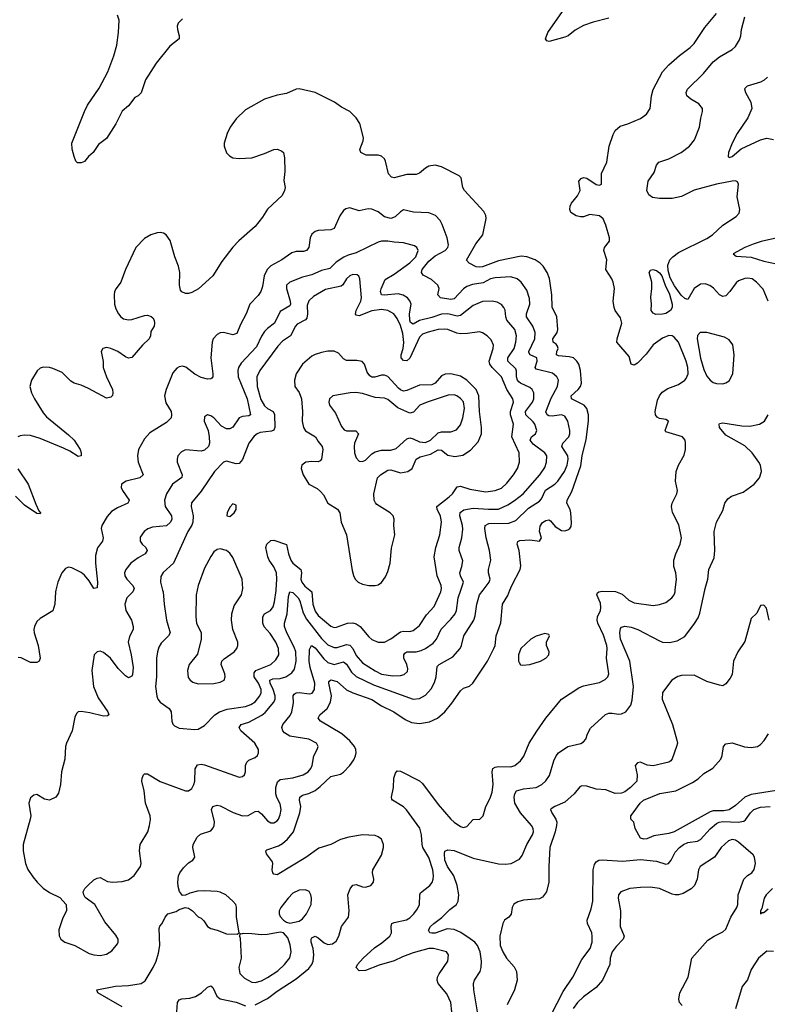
# Model space of a CAD drawing. Header units: inches. Extents: x 1550315 to 1685896, y 510706 to 640504.
# Tile 125 of 256: x 1602141 to 1606872, y 547378 to 553611. Entities that reach past the tile are written whole.
import ezdxf

# ---------------------------------------------------------------- set-up
doc = ezdxf.new("R2010")
doc.units = ezdxf.units.IN
doc.header["$MEASUREMENT"] = 0
doc.layers.add('B6504', color=7, linetype='Continuous')
doc.layers.add('B6505', color=7, linetype='Continuous')

msp = doc.modelspace()

# ---------------------------------------------------------------- linework, layer by layer
at = {"layer": 'B6504', "color": 5}
for points, elevation in [([(1602369.2, 550000), (1602366.5, 549990), (1602362.3, 549910), (1602350.3, 549869.7), (1602270, 549819.6), (1602250, 549800.7), (1602234.9, 549770), (1602230.4, 549750), (1602232.2, 549730), (1602257.7, 549650), (1602270.3, 549570), (1602264.9, 549550), (1602250, 549541.3), (1602210, 549541), (1602150, 549571.6), (1602130, 549573.6)], 540), ([(1602861.3, 550000), (1602857.4, 549990), (1602819.3, 549950), (1602806, 549910), (1602812.8, 549870), (1602847.8, 549810), (1602859.3, 549770), (1602859.1, 549750), (1602834.6, 549705.4), (1602826.5, 549670), (1602846.4, 549590), (1602858.6, 549510), (1602854.4, 549465.6), (1602850, 549456), (1602830, 549443.7), (1602810, 549457), (1602764.1, 549504.1), (1602715.1, 549570), (1602670, 549605.1), (1602650, 549612.8), (1602630.4, 549609.6), (1602612.7, 549590), (1602597, 549490), (1602607.2, 549390), (1602637.6, 549317.6), (1602698.8, 549230), (1602704.7, 549210), (1602695.5, 549204.5), (1602670, 549202.9), (1602583.8, 549223.8), (1602530, 549231.3), (1602510, 549229.4), (1602500.6, 549219.4), (1602490, 549195.3), (1602473.6, 549110), (1602436.5, 549030), (1602431.4, 549010), (1602425.7, 548930), (1602405.5, 548850), (1602398.5, 548770), (1602386.1, 548713.9), (1602370, 548689.5), (1602330, 548669.6), (1602297.2, 548677.2), (1602250, 548706.6), (1602230, 548702), (1602210, 548685.2), (1602199.5, 548650), (1602210.3, 548570.4), (1602207.2, 548550), (1602162, 548390), (1602163.6, 548350), (1602176.9, 548270), (1602192.1, 548232.1), (1602223.7, 548183.7), (1602250.2, 548150.2), (1602290, 548113), (1602330, 548085.5), (1602394.7, 548054.7), (1602434.8, 548010), (1602437.3, 547970), (1602414.3, 547925.7), (1602388.5, 547850), (1602390.3, 547810.3), (1602401.6, 547790), (1602426.8, 547770), (1602490, 547750.3), (1602580.2, 547700.2), (1602610, 547690.3), (1602650, 547687.4), (1602690, 547695.8), (1602723.8, 547716.2), (1602759.1, 547760.9), (1602763.7, 547770), (1602762.9, 547790), (1602750, 547815.1), (1602679.6, 547899.6), (1602617, 548010), (1602554.5, 548054.5), (1602546, 548070), (1602542.7, 548090), (1602552.7, 548110), (1602572.3, 548130), (1602610, 548166), (1602630, 548176.5), (1602650, 548179.5), (1602695.4, 548155.4), (1602730, 548150.2), (1602790, 548154.8), (1602830, 548165.8), (1602865.9, 548194.1), (1602905.1, 548250), (1602909.7, 548270), (1602898.7, 548350), (1602902.7, 548390), (1602950.6, 548469.5), (1602963.1, 548510), (1602968.3, 548548.3), (1602965.7, 548570), (1602936, 548650), (1602928.7, 548728.7), (1602914.5, 548790), (1602916, 548810), (1602924, 548830), (1602930, 548836), (1602950, 548837.3), (1603029.2, 548789.2), (1603190, 548729.1), (1603210, 548729.1), (1603230, 548743.1), (1603243.1, 548770), (1603249.1, 548790.9), (1603251.6, 548868.4), (1603265.9, 548894.1), (1603290, 548897.5), (1603310, 548893.2), (1603530, 548816.5), (1603550, 548820.4), (1603563.7, 548830), (1603569.6, 548850), (1603569.7, 548890), (1603577.6, 548910), (1603590, 548922.4), (1603630, 548939.5), (1603646.5, 548953.5), (1603653, 548970), (1603651.2, 548990), (1603628.2, 549030), (1603540.5, 549110), (1603529.7, 549130), (1603542, 549150), (1603590, 549164.8), (1603672.5, 549207.5), (1603694.1, 549225.9), (1603749.2, 549290), (1603756.9, 549310), (1603757.3, 549330), (1603745.1, 549370), (1603725.5, 549410), (1603724.2, 549430), (1603742.8, 549437.2), (1603790, 549439.4), (1603824.4, 549450), (1603863.7, 549476.3), (1603880.2, 549499.8), (1603889.9, 549550), (1603887.3, 549610), (1603878.6, 549638.6), (1603831.8, 549730), (1603817, 549770), (1603816.8, 549790), (1603833.1, 549850), (1603841, 549959), (1603850, 549988.7), (1603870, 549984.1), (1603903.1, 549950), (1603912.7, 549932.7), (1603935.6, 549855.5), (1603955.7, 549815.7), (1604050, 549693.3), (1604090, 549654.2), (1604130, 549636.9), (1604150, 549637.4), (1604210, 549654.6), (1604230, 549651.8), (1604248.1, 549630), (1604270, 549585.1), (1604310, 549539.8), (1604390, 549488.1), (1604430, 549468.7), (1604502.3, 549457.7), (1604550, 549459.4), (1604574.1, 549465.9), (1604594.6, 549485.4), (1604597.5, 549502.5), (1604590.6, 549530), (1604572.2, 549570), (1604570.8, 549590), (1604578.8, 549601.2), (1604590.7, 549609.3), (1604650, 549609), (1604682.1, 549617.9), (1604708.6, 549630), (1604756.5, 549663.5), (1604778.9, 549690), (1604807.4, 549752.6), (1604870, 549815.4), (1604895.9, 549850), (1604904.9, 549870), (1604916.2, 549950), (1604932.6, 550000)], 560), ([(1602790, 547361.3), (1602636, 547450), (1602629.3, 547470), (1602747.2, 547492.8), (1602830, 547496.5), (1602908.7, 547510), (1602934.7, 547525.3), (1602985.7, 547610), (1603003.5, 547650), (1603019.5, 547700.5), (1603028.4, 547750), (1603022.4, 547857.6), (1603026.8, 547873.2), (1603042, 547890), (1603062, 547930), (1603078, 547950), (1603130, 547964.7), (1603150, 547978), (1603188.7, 547991.3), (1603210, 547986.8), (1603234.8, 547970), (1603270.5, 547930.5), (1603290, 547922), (1603307.1, 547907.1), (1603328.5, 547870), (1603350, 547856.5), (1603390, 547847.9), (1603450, 547823.7), (1603518, 547822), (1603528.9, 547831.1), (1603513.8, 547930), (1603512.2, 547992.2), (1603508, 548010), (1603489.7, 548030), (1603445.1, 548070), (1603410, 548087.2), (1603390, 548091.8), (1603310, 548096.5), (1603265.9, 548094.1), (1603218, 548082), (1603190, 548068), (1603170, 548066), (1603152, 548092), (1603143.9, 548123.9), (1603141.6, 548150), (1603146, 548190), (1603154.5, 548210), (1603178.3, 548241.7), (1603210, 548273.4), (1603236, 548290), (1603249.4, 548310), (1603236.9, 548370), (1603237.6, 548390), (1603263.9, 548436.1), (1603286, 548454), (1603350, 548475.8), (1603365.5, 548494.5), (1603372.3, 548510), (1603373.2, 548533.2), (1603353.6, 548610), (1603362.9, 548630), (1603390, 548638.9), (1603410, 548634.7), (1603491.1, 548591.1), (1603550, 548570.1), (1603586.4, 548573.7), (1603630, 548598), (1603650, 548599.5), (1603670, 548584.4), (1603710, 548539), (1603730, 548527.2), (1603750, 548527.2), (1603770, 548539), (1603778, 548550), (1603790, 548576.3), (1603796.5, 548610), (1603790, 548646.6), (1603767.5, 548687.5), (1603760.7, 548710), (1603762.4, 548750), (1603773.1, 548786.9), (1603790, 548800.1), (1603868.4, 548811.6), (1603934.3, 548830), (1603966.8, 548850), (1603982.6, 548870), (1603990.7, 548890), (1604001.7, 548950), (1604024.2, 548990), (1604029.6, 549010), (1604018.7, 549030), (1603970, 549055.5), (1603850, 549075.5), (1603816.9, 549096.9), (1603805.1, 549110), (1603799.1, 549130), (1603805.7, 549150), (1603853.3, 549206.7), (1603864, 549230), (1603873.9, 549286.1), (1603871.7, 549330), (1603878.2, 549341.8), (1603889.4, 549350.6), (1603908.4, 549351.6), (1603975.8, 549344.2), (1603991.7, 549348.3), (1604007.3, 549370), (1604009.4, 549410), (1603979.4, 549510), (1603972.4, 549550), (1603975.5, 549624.5), (1603987.6, 549650), (1604010, 549633.6), (1604065.1, 549565.1), (1604090, 549542.6), (1604130, 549528.1), (1604190, 549545.1), (1604210, 549531.8), (1604241.1, 549481.1), (1604270, 549452.6), (1604380.3, 549400.3), (1604630, 549309.2), (1604670, 549314.7), (1604710, 549335.6), (1604744.9, 549375), (1604765.5, 549414.5), (1604776.8, 549450), (1604783.8, 549516.2), (1604796.3, 549530), (1604882.5, 549577.5), (1604928, 549630), (1604937, 549650), (1604950.7, 549710), (1605014.5, 549810), (1605022.8, 549837.2), (1605033.2, 549910), (1605051.7, 549970), (1605074.2, 550000)], 540), ([(1603045.5, 550000), (1603048.1, 549990), (1603054.4, 549910), (1603070.1, 549810), (1603092.3, 549730), (1603083.2, 549710), (1603035.1, 549664.9), (1603020.7, 549639.3), (1603012.1, 549610), (1603006.1, 549570), (1603006.1, 549450), (1603001.1, 549390), (1603008.9, 549328.9), (1603015.2, 549310), (1603030.1, 549290.1), (1603086, 549250), (1603099.6, 549230), (1603102.8, 549170), (1603110.2, 549150.2), (1603120.4, 549140.4), (1603150, 549126), (1603250, 549116.5), (1603270, 549118.7), (1603310, 549143.1), (1603376.2, 549210), (1603405.1, 549230), (1603453.5, 549246.5), (1603570, 549264), (1603603.9, 549276.1), (1603630, 549292.1), (1603661.2, 549330), (1603668.9, 549350), (1603669, 549370), (1603651.4, 549410), (1603625.5, 549450), (1603624, 549476), (1603635.7, 549490), (1603730.3, 549529.7), (1603761.9, 549558.1), (1603779.9, 549590), (1603778.7, 549630), (1603761.5, 549670), (1603725.1, 549725.1), (1603687.1, 549767.1), (1603680.1, 549790), (1603679.9, 549830), (1603689.1, 549850), (1603728.1, 549871.9), (1603745.5, 549894.5), (1603754.3, 549925.7), (1603763.2, 549996.8), (1603763.3, 550000)], 580), ([(1603263.8, 550000), (1603258.1, 549970), (1603255, 549830), (1603260.6, 549790), (1603288.6, 549730), (1603289.6, 549690.4), (1603265.3, 549594.7), (1603213.4, 549530), (1603201.7, 549490), (1603207.7, 549447.7), (1603218.8, 549430), (1603236.5, 549416.5), (1603270, 549406), (1603370, 549408.6), (1603410, 549416.1), (1603434.2, 549430), (1603441.6, 549450), (1603439, 549470), (1603415.6, 549530), (1603419.9, 549550), (1603434.5, 549565.5), (1603497.7, 549610), (1603514.8, 549630), (1603521.8, 549650), (1603520.6, 549670), (1603489.9, 549750), (1603482.1, 549810), (1603483.8, 549850), (1603498.7, 549901.3), (1603545.2, 549970), (1603551.4, 550000)], 620), ([(1603630, 547374), (1603710, 547414.1), (1603770, 547461), (1603890, 547539.5), (1603970, 547605.2), (1603990, 547629.1), (1603998.5, 547650), (1604002, 547690), (1603997.9, 547730), (1603986.1, 547770), (1603985.2, 547790), (1603990, 547798.9), (1604010, 547809.3), (1604030, 547799.4), (1604067.5, 547767.5), (1604090, 547757.2), (1604119.5, 547760.5), (1604142.7, 547777.3), (1604159.8, 547810), (1604178, 547870), (1604220.8, 547930), (1604225.8, 547970), (1604216.5, 548070), (1604231.7, 548108.3), (1604248.4, 548131.6), (1604270, 548136.3), (1604310, 548121.6), (1604330, 548120.1), (1604363, 548130), (1604379.8, 548150), (1604381.8, 548170), (1604373.5, 548210), (1604374.9, 548230), (1604430, 548321.1), (1604444.2, 548370), (1604444, 548390), (1604430, 548423.5), (1604410, 548438.8), (1604390, 548446.3), (1604310, 548451.2), (1604223.4, 548436.6), (1604170, 548420.9), (1604110.7, 548389.3), (1604033.4, 548366.6), (1603952.4, 548307.6), (1603770, 548196.5), (1603750, 548201), (1603742.4, 548210), (1603738.4, 548230), (1603742.4, 548270), (1603739.6, 548279.6), (1603703, 548330), (1603699.5, 548350), (1603704.9, 548355.1), (1603778.8, 548381.2), (1603804.5, 548395.5), (1603836.2, 548423.8), (1603873.2, 548470), (1603914.6, 548590), (1603919.1, 548630), (1603911.2, 548670), (1603913.1, 548690), (1603930, 548700.9), (1603970, 548712.5), (1604010, 548732), (1604043.1, 548756.9), (1604110, 548820.9), (1604170, 548835.2), (1604190, 548846.9), (1604230.8, 548890), (1604255.1, 548924.9), (1604266.3, 548950), (1604270.7, 548970), (1604269, 548990), (1604260.6, 549010), (1604230, 549046.6), (1604178.4, 549090), (1604045.4, 549170), (1604029.8, 549190), (1604039.2, 549210), (1604087.2, 549250), (1604108.6, 549290), (1604114.9, 549330), (1604096.5, 549410), (1604098, 549422), (1604110, 549432.5), (1604150, 549421), (1604210, 549368.4), (1604250, 549349.6), (1604370, 549308.2), (1604430, 549268), (1604509.2, 549229.2), (1604579.7, 549179.7), (1604621.3, 549161.3), (1604670, 549154.8), (1604735, 549165), (1604785.5, 549190), (1604832.3, 549230), (1604876.4, 549283.6), (1604930, 549363.2), (1604950, 549379), (1604988.2, 549391.8), (1605008.2, 549411.8), (1605101.6, 549550), (1605142, 549630), (1605149.8, 549650.3), (1605156.9, 549710), (1605186.4, 549793.6), (1605196, 549910), (1605230, 549965.3), (1605243.4, 550000)], 520), ([(1603976.7, 550000), (1603989.6, 549989.6), (1603995.9, 549910), (1604010, 549866.4), (1604030, 549839), (1604110, 549771.6), (1604130, 549763.6), (1604145.9, 549765.8), (1604214.5, 549790), (1604250, 549793.3), (1604270, 549787.2), (1604296.3, 549770), (1604350, 549703.9), (1604370, 549687.1), (1604410, 549670.2), (1604450, 549671.2), (1604490, 549691.8), (1604550, 549735.7), (1604570, 549740.1), (1604610, 549737.8), (1604630, 549745), (1604650, 549758.9), (1604670, 549775.9), (1604715.7, 549844.3), (1604763.9, 549896.1), (1604806.4, 549990), (1604808.5, 550000)], 580), ([(1604876.1, 547330), (1604868.5, 547390), (1604843.7, 547443.7), (1604789.8, 547510), (1604782, 547530), (1604785.3, 547550), (1604795.1, 547570), (1604849.7, 547650), (1604855.4, 547690), (1604842.9, 547710), (1604759, 547730), (1604730, 547731.7), (1604630, 547702.6), (1604562.4, 547677.6), (1604510, 547652.2), (1604414.8, 547625.2), (1604330, 547592.1), (1604289, 547590), (1604269.5, 547610), (1604278.7, 547630), (1604314.2, 547670), (1604385.6, 547734.3), (1604433.3, 547766.7), (1604482.4, 547810), (1604494.3, 547830), (1604490.7, 547870), (1604496.4, 547890), (1604510, 547896.4), (1604588.3, 547911.7), (1604610, 547925.2), (1604635.9, 547950), (1604658.3, 547981.7), (1604670.6, 548010), (1604672.5, 548070), (1604677.5, 548082.5), (1604735.6, 548130), (1604750.5, 548149.5), (1604757.8, 548170), (1604760.6, 548190), (1604755.5, 548230), (1604730, 548306), (1604692.8, 548370), (1604687.2, 548390), (1604684.7, 548450), (1604673.1, 548493.1), (1604589.2, 548609.2), (1604570, 548627.7), (1604499.6, 548670), (1604496.6, 548676.6), (1604492.8, 548690), (1604505.4, 548750), (1604508.7, 548808.7), (1604519.8, 548840.2), (1604530, 548854.9), (1604550, 548853.4), (1604670, 548791.5), (1604690, 548776.1), (1604790, 548642.6), (1604869.3, 548550), (1604890.2, 548530), (1604930, 548504.1), (1604950, 548497.6), (1604970, 548502.3), (1605010, 548548.5), (1605052.7, 548550), (1605073, 548570), (1605091.3, 548630), (1605117.5, 548682.5), (1605130, 548720.7), (1605137.7, 548770), (1605130.7, 548850), (1605135.4, 548870), (1605150, 548879.3), (1605170, 548882.7), (1605250, 548880.7), (1605273.6, 548890), (1605310, 548918), (1605331.8, 548948.2), (1605365, 549030), (1605413.4, 549106.6), (1605470, 549188.5), (1605570, 549310.2), (1605678.6, 549381.4), (1605710, 549393.8), (1605810, 549415.5), (1605846.4, 549433.6), (1605862.5, 549450), (1605869.8, 549470.2), (1605853.9, 549570), (1605859.3, 549630), (1605856.9, 549650), (1605835.6, 549715.6), (1605799.5, 549790), (1605794.4, 549810), (1605798, 549830), (1605816.9, 549870), (1605819.7, 549890), (1605816.4, 549916.4), (1605793.3, 549970), (1605797.7, 549982.3), (1605806.6, 549990), (1605826.8, 549993.2), (1605912.2, 549992.2), (1605954.5, 549974.5), (1605996.9, 549936.9), (1606030, 549920.2), (1606150, 549903.2), (1606190, 549908), (1606230, 549922), (1606268.3, 549950), (1606282.4, 549970), (1606288.8, 549990), (1606290, 550000)], 480), ([(1605038.2, 547330), (1605014.5, 547470), (1605012.6, 547510), (1605019.7, 547530), (1605054, 547586), (1605060.9, 547610), (1605064, 547650), (1605054.4, 547710), (1605037.2, 547750), (1605021.7, 547770), (1604992.6, 547792.6), (1604932.4, 547832.4), (1604891, 547851), (1604845.5, 547854.5), (1604770, 547828.9), (1604750, 547827.8), (1604737.2, 547830), (1604727.9, 547847.9), (1604741.3, 547870), (1604762, 547890), (1604812.9, 547927.1), (1604862.8, 547977.2), (1604905.1, 548010), (1604916.1, 548030), (1604919.1, 548070), (1604909.9, 548130), (1604889.2, 548190), (1604849.1, 548250), (1604832.1, 548290), (1604828.5, 548331.5), (1604832.1, 548347.9), (1604850, 548355.5), (1604889.6, 548350.4), (1605010, 548302.5), (1605170, 548266.1), (1605215.6, 548264.4), (1605250.6, 548269.4), (1605304.5, 548295.5), (1605320.3, 548319.7), (1605349.9, 548390.1), (1605386.2, 548450), (1605391.6, 548470), (1605389.8, 548490), (1605380.8, 548510), (1605310, 548589.8), (1605274.5, 548650), (1605270.7, 548690), (1605274.6, 548710), (1605285.7, 548730), (1605330, 548741.2), (1605410, 548749.2), (1605446.3, 548770), (1605470, 548791.8), (1605493.3, 548826.7), (1605521.1, 548918.9), (1605535.4, 548950), (1605551.5, 548970), (1605610, 549010.3), (1605691.4, 549028.6), (1605710, 549038.8), (1605723.3, 549056.7), (1605733.3, 549090), (1605754.1, 549125.9), (1605847.4, 549212.6), (1605870, 549220.3), (1605890, 549221.1), (1605930, 549213.7), (1605950, 549215.8), (1605976.2, 549230), (1606007.8, 549272.2), (1606016.6, 549303.4), (1606025.3, 549390), (1606001.4, 549550), (1605943.4, 549690), (1605938.4, 549730), (1605943.7, 549756.3), (1605950, 549764.4), (1605970, 549771.6), (1606010, 549764.4), (1606052.2, 549750), (1606190, 549677.8), (1606210, 549670.2), (1606252.3, 549667.7), (1606302.2, 549677.8), (1606350, 549706.4), (1606412.4, 549787.6), (1606434.7, 549825.3), (1606445.7, 549854.3), (1606476.8, 550000)], 460), ([(1606883.8, 549810), (1606866.4, 549886.4), (1606850, 549904.7), (1606830, 549902), (1606806.8, 549853.2), (1606770, 549821), (1606730, 549674.8), (1606685.1, 549610), (1606658.7, 549550), (1606650, 549466), (1606638, 549442), (1606610, 549406), (1606590, 549393.4), (1606570, 549397.1), (1606490, 549420.5), (1606410, 549462), (1606330, 549460.3), (1606306, 549454), (1606267, 549430), (1606208.2, 549351.8), (1606207.3, 549310), (1606272.9, 549150), (1606300.5, 549050), (1606302.9, 549030), (1606298.4, 549010), (1606270, 548931.3), (1606260.7, 548919.3), (1606248.7, 548910), (1606150, 548887.4), (1606111.9, 548891.9), (1606070, 548910.4), (1606050, 548906.8), (1606036, 548890), (1606047.8, 548830), (1606045.6, 548790), (1606006.9, 548750), (1605970, 548722), (1605950, 548714), (1605910, 548712.6), (1605850, 548736.5), (1605790, 548739.8), (1605730, 548759.2), (1605699.1, 548760.9), (1605685.4, 548754.6), (1605650.5, 548709.5), (1605590, 548656.5), (1605527, 548630), (1605504.7, 548615.3), (1605501, 548610), (1605508.2, 548590), (1605534, 548550), (1605539.9, 548530), (1605539, 548510), (1605529.9, 548470), (1605496, 548370), (1605489.4, 548250), (1605490.3, 548150.3), (1605473.9, 548090), (1605450, 548055.2), (1605430, 548044.8), (1605330, 548037), (1605293.9, 548026.1), (1605268.6, 548011.4), (1605257.6, 547990), (1605251, 547949), (1605237, 547930), (1605209.5, 547910), (1605198.4, 547890), (1605178.7, 547810), (1605182, 547750), (1605197.4, 547710), (1605221.1, 547670), (1605270, 547614), (1605284.8, 547584.8), (1605288.3, 547530), (1605271.8, 547468.2), (1605225.2, 547374.8)], 440), ([(1606930, 548731), (1606770, 548705.6), (1606730, 548689.4), (1606670, 548635.4), (1606631.5, 548608.6), (1606597.7, 548602.3), (1606530, 548602.1), (1606510, 548596.2), (1606282.4, 548470), (1606250, 548458.2), (1606155.1, 548444.9), (1606110, 548425.1), (1606090, 548423.7), (1606068.7, 548430), (1606035.3, 548490), (1606028, 548530), (1606008, 548550), (1606009.2, 548570), (1606022.7, 548590), (1606067.3, 548650), (1606089.5, 548670), (1606191.2, 548711.2), (1606293.2, 548730), (1606399, 548781), (1606434.6, 548805.4), (1606470, 548838.4), (1606528, 548872), (1606578, 548930), (1606587.6, 548952.4), (1606595.1, 549010), (1606610, 549027.3), (1606650, 549032.4), (1606727.7, 549007.7), (1606770, 549002.8), (1606809.8, 549010.2), (1606830, 549022.8), (1606852.8, 549047.2), (1606880.8, 549090)], 420), ([(1605504.3, 547310), (1605580.8, 547459.2), (1605641, 547550), (1605697.7, 547662.3), (1605751.8, 547730), (1605763.5, 547770), (1605763.2, 547810), (1605760.7, 547830), (1605733.8, 547890), (1605732.5, 547910), (1605757.4, 547982.6), (1605768, 548030), (1605769.5, 548230), (1605778.3, 548261.7), (1605790, 548280.4), (1605806, 548290), (1605827.3, 548292.7), (1605956.2, 548283.8), (1606070, 548294.8), (1606170, 548284.2), (1606230, 548264.8), (1606247.7, 548270), (1606263.8, 548290), (1606290, 548341.4), (1606315.6, 548370), (1606342.4, 548390), (1606370, 548402), (1606430, 548409.9), (1606450, 548421), (1606510, 548488.3), (1606550, 548522.4), (1606568.4, 548531.6), (1606590, 548535), (1606688.7, 548531.3), (1606723.2, 548536.8), (1606734.7, 548545.3), (1606765.9, 548590), (1606787.3, 548610), (1606830, 548624.7), (1606890, 548629.9)], 440), ([(1606333.2, 547370), (1606316.2, 547390), (1606313, 547410), (1606318.9, 547450), (1606371.1, 547550), (1606395.6, 547670), (1606496.6, 547783.4), (1606535.1, 547810), (1606590, 547836), (1606610, 547854), (1606642.4, 547930), (1606679.8, 547990), (1606685.3, 548010), (1606688.6, 548071.4), (1606723.9, 548170), (1606746.9, 548193.1), (1606774.7, 548210), (1606790, 548230.7), (1606796.8, 548270), (1606790.9, 548310), (1606783.5, 548323.5), (1606690, 548405.1), (1606670, 548417.8), (1606650, 548420.8), (1606627.7, 548412.3), (1606579.6, 548370), (1606538.4, 548310), (1606448.2, 548250), (1606435.8, 548230), (1606429.2, 548170), (1606412.4, 548130), (1606390, 548108.7), (1606340.6, 548079.4), (1606310, 548070.6), (1606290, 548070.6), (1606270, 548074.5), (1606190, 548110.8), (1606130, 548118.9), (1606070, 548118), (1606002, 548110), (1605944.9, 548090), (1605930.6, 548070), (1605928.4, 548050), (1605943.1, 547970), (1605941.2, 547870), (1605966.9, 547810), (1605960.8, 547790), (1605915.7, 547744.3), (1605891.2, 547710), (1605878.5, 547670), (1605874.7, 547630), (1605830.2, 547530), (1605790, 547484.4), (1605710, 547424.5), (1605670, 547388.7), (1605643.9, 547350)], 460), ([(1606905, 548110), (1606866, 548070), (1606853.3, 548050), (1606836.9, 547983.1), (1606829.7, 547970), (1606829.7, 547949.7), (1606840.5, 547959.5), (1606850, 547959.5), (1606878.2, 547981.8)], 440), ([(1606912.5, 547712.5), (1606870, 547713.6), (1606817.4, 547670), (1606770, 547597), (1606747.9, 547532.1), (1606714, 547490), (1606670.6, 547349.4)], 460), ([(1603134.5, 547330), (1603138.7, 547390), (1603150, 547405.5), (1603167, 547413), (1603216.4, 547416.4), (1603253.7, 547426.3), (1603290.5, 547449.5), (1603330, 547487), (1603350, 547494), (1603363.7, 547483.7), (1603388, 547430), (1603410, 547413.2), (1603510, 547390.1), (1603570, 547368.9)], 520)]:
    msp.add_lwpolyline(points, dxfattribs=dict(at, elevation=elevation))
for points, elevation in [([(1605464.7, 549724.7), (1605410, 549709.4), (1605374.8, 549690), (1605313, 549630), (1605297.6, 549590), (1605297.1, 549550), (1605301.1, 549541.1), (1605310, 549527.3), (1605324.4, 549524.4), (1605370, 549529.1), (1605437, 549550), (1605471.5, 549570), (1605489.6, 549590), (1605491.1, 549610), (1605475.6, 549650), (1605474.5, 549670), (1605494.5, 549710), (1605490, 549719)], 520), ([(1603950, 548103), (1603910, 548100.4), (1603870, 548080.5), (1603839.5, 548050), (1603792.4, 547990), (1603783.1, 547970), (1603782.6, 547950), (1603790, 547934), (1603810, 547910.7), (1603830, 547897.3), (1603850.5, 547890.5), (1603910, 547904.9), (1603930, 547918), (1603955.8, 547950), (1603985.1, 548010), (1603987.6, 548050), (1603983.6, 548070), (1603972.6, 548092.6)], 540), ([(1603790, 547835.1), (1603710, 547819.1), (1603670, 547816.9), (1603610, 547824), (1603554.4, 547825.6), (1603542, 547822), (1603534, 547826), (1603531.1, 547808.9), (1603535.9, 547795.9), (1603541.6, 547670), (1603528.4, 547610), (1603533.1, 547573.1), (1603564.1, 547544.1), (1603610, 547518.5), (1603630, 547516.2), (1603670, 547526.8), (1603710, 547546.7), (1603773.6, 547590), (1603816.2, 547630), (1603850, 547672.2), (1603859.5, 547710), (1603853.4, 547753.4), (1603837.7, 547797.7), (1603810, 547829.6)], 540)]:
    msp.add_lwpolyline(points, close=True, dxfattribs=dict(at, elevation=elevation))
at = {"layer": 'B6505', "color": 5}
for points, elevation in [([(1605870, 553621.1), (1605770, 553596.5), (1605710, 553575.2), (1605655.2, 553544.8), (1605612.9, 553510), (1605590, 553500.6), (1605492.3, 553472.3), (1605477, 553477), (1605467.6, 553490), (1605483.1, 553530), (1605649.7, 553770)], 480), ([(1603170, 553615.8), (1603144.2, 553590), (1603138, 553570), (1603138.7, 553550), (1603150.4, 553510), (1603150.7, 553490), (1603090, 553443.9), (1603003.4, 553336.7), (1602936.9, 553230), (1602910, 553148.7), (1602890.6, 553129.4), (1602870, 553119), (1602830, 553065.2), (1602790, 553032.7), (1602750, 552952), (1602690, 552859), (1602639.8, 552820.2), (1602606, 552770), (1602575.2, 552744.8), (1602550, 552714), (1602530, 552705.2), (1602505.6, 552705.6), (1602496, 552716), (1602484.8, 552744.8), (1602471.8, 552791.8), (1602469.6, 552830.4), (1602549.8, 553030), (1602570, 553070.5), (1602643.1, 553176.9), (1602699, 553281), (1602737.1, 553382.9), (1602755.6, 553450), (1602766.3, 553530), (1602769.3, 553609.3), (1602759.6, 553639.6)], 480), ([(1606290, 550000), (1606298.2, 550070), (1606293, 550110), (1606281.4, 550150), (1606281.4, 550190), (1606293, 550230), (1606321.2, 550290), (1606329, 550330), (1606312.6, 550412.6), (1606272.2, 550492.2), (1606265, 550530), (1606269.9, 550550.1), (1606299.7, 550610), (1606304.2, 550630), (1606291.5, 550690), (1606295.1, 550750), (1606309.6, 550790), (1606346.7, 550853.3), (1606355.1, 550890), (1606354, 550930), (1606351.8, 550950), (1606335.1, 550970), (1606230, 551002.9), (1606225.7, 551010), (1606246, 551070), (1606230, 551079.6), (1606190, 551086), (1606174.7, 551094.7), (1606164.2, 551110), (1606163.5, 551130), (1606177, 551203), (1606189.8, 551230.3), (1606207.4, 551252.6), (1606243.7, 551276.3), (1606310, 551302), (1606350, 551328.5), (1606359.3, 551340.7), (1606370.8, 551370), (1606368.7, 551410), (1606359.3, 551450), (1606310, 551569.2), (1606282.4, 551602.4), (1606270, 551609.5), (1606250, 551612.4), (1606210, 551594.3), (1606150, 551552.4), (1606105.3, 551494.7), (1606050, 551436.8), (1606030, 551423.9), (1606011.1, 551431.1), (1605998.2, 551478.2), (1605920.3, 551570), (1605921.4, 551590), (1605951.8, 551690), (1605943.2, 551723.2), (1605909.9, 551769.9), (1605902.4, 551790), (1605896.4, 551830), (1605904.4, 551910), (1605896.2, 551950), (1605889, 551970), (1605849.8, 552030), (1605856.5, 552090), (1605837.2, 552150), (1605841.1, 552170), (1605873.3, 552210), (1605873, 552230), (1605851.1, 552310), (1605834, 552350), (1605809.8, 552369.8), (1605750, 552377.3), (1605710, 552364.1), (1605690, 552362.7), (1605663.6, 552370), (1605629.8, 552389.8), (1605622.4, 552410), (1605624.2, 552430), (1605633.6, 552450), (1605670, 552496.3), (1605687.3, 552530), (1605678.4, 552590), (1605693.7, 552606.3), (1605710, 552613), (1605730, 552608.9), (1605788.9, 552568.9), (1605810, 552562.8), (1605822.4, 552570), (1605822.8, 552637.2), (1605857, 552710), (1605872.4, 552810), (1605895.8, 552884.2), (1605909.7, 552910), (1605941.7, 552938.3), (1605990, 552952.4), (1606070, 552986.3), (1606106.9, 553013.1), (1606131.1, 553050), (1606138.5, 553130), (1606149, 553170), (1606210, 553280.9), (1606250, 553326.2), (1606315.7, 553384.3), (1606384.8, 553435.2), (1606410, 553460.9), (1606477, 553563), (1606550, 553650.4)], 480), ([(1606878.5, 551830), (1606845.9, 551905.9), (1606803.5, 551950), (1606776.2, 551970), (1606750, 551975.3), (1606730, 551972.8), (1606690, 551957.7), (1606674.7, 551945.3), (1606634.9, 551890), (1606610, 551864), (1606590, 551859.7), (1606570, 551869.7), (1606531.4, 551911.4), (1606509, 551929), (1606478.1, 551938.2), (1606450, 551936.5), (1606409.3, 551910), (1606370, 551840.5), (1606350, 551846.4), (1606327.9, 551867.9), (1606285.5, 551925.5), (1606257.4, 551977.4), (1606243.9, 552023.9), (1606243.2, 552056.8), (1606254.6, 552090), (1606273.6, 552110), (1606310, 552138.1), (1606490, 552227.1), (1606525.7, 552250), (1606590, 552311.3), (1606675.3, 552364.7), (1606693.9, 552386.1), (1606698, 552410), (1606682.4, 552490), (1606689.5, 552569.5), (1606684.1, 552584.1), (1606671.3, 552591.3), (1606649.7, 552589.7), (1606551.1, 552571.1), (1606410, 552531.4), (1606330, 552491.2), (1606270, 552479.4), (1606190, 552479.9), (1606145.4, 552485.4), (1606122.9, 552502.9), (1606109.7, 552530), (1606118.7, 552590), (1606155.2, 552644.8), (1606171.3, 552690), (1606185.1, 552710), (1606250, 552731.2), (1606328, 552770), (1606380.4, 552810), (1606411.1, 552850), (1606442.6, 552930), (1606451.1, 552988.9), (1606462.9, 553030), (1606462, 553050), (1606439.8, 553079.7), (1606388.9, 553108.9), (1606363.6, 553130), (1606358, 553150), (1606368.2, 553171.8), (1606469, 553271), (1606530, 553344.2), (1606570, 553376.9), (1606650, 553423.1), (1606670, 553441.3), (1606695.9, 553484.1), (1606704.2, 553510), (1606708.2, 553550), (1606730.6, 553630)], 460), ([(1606872.8, 553247.2), (1606852, 553228), (1606830, 553215.8), (1606745.2, 553190), (1606727.1, 553172.9), (1606735.1, 553150), (1606768.7, 553090), (1606773.6, 553050), (1606748.2, 552990), (1606681.6, 552890), (1606649.8, 552830), (1606626.2, 552770), (1606625.3, 552745.3), (1606630, 552739.3), (1606650, 552745.1), (1606707.1, 552792.9), (1606830, 552851.4), (1606870, 552860.7), (1606912.1, 552852.1)], 440), ([(1605243.4, 550000), (1605255, 550030), (1605308.9, 550131.1), (1605312.7, 550152.7), (1605302.3, 550250), (1605289.8, 550290), (1605293, 550307), (1605306.8, 550313.2), (1605370, 550317.9), (1605431.3, 550310), (1605443, 550330), (1605430.7, 550370.7), (1605434.2, 550405.8), (1605450, 550429), (1605470, 550441.1), (1605490, 550445.3), (1605499.4, 550439.4), (1605530, 550403.1), (1605570, 550376.5), (1605590, 550374.9), (1605610, 550381.7), (1605622.9, 550390), (1605630, 550402.8), (1605633.4, 550426.6), (1605629.8, 550490), (1605625.3, 550510), (1605604, 550550), (1605605.3, 550570), (1605634.9, 550625.1), (1605692.9, 550787.1), (1605701, 550850), (1605726.4, 550953.6), (1605740.2, 551070), (1605740.7, 551110), (1605729.2, 551149.2), (1605713.8, 551170), (1605633.8, 551210), (1605633, 551213), (1605631.4, 551230), (1605675.6, 551270), (1605690.4, 551290), (1605695.9, 551310), (1605691, 551390), (1605678.5, 551430), (1605666.9, 551450), (1605646.2, 551470), (1605617.5, 551477.5), (1605550, 551483), (1605538.9, 551490), (1605540.2, 551510), (1605548.6, 551530), (1605545.4, 551545.4), (1605536.9, 551556.9), (1605516.9, 551570), (1605514.2, 551590), (1605541.8, 551630), (1605547.4, 551650), (1605539.4, 551730), (1605511.4, 551791.4), (1605509, 551870), (1605493.2, 551973.2), (1605478.7, 552010), (1605452.9, 552050), (1605435.3, 552070), (1605403.5, 552090), (1605350, 552109.3), (1605314.9, 552114.9), (1605170, 552084.6), (1605070, 552046.7), (1605050, 552043.6), (1605030, 552047.6), (1604985.1, 552070), (1604968.9, 552088.9), (1605028.3, 552191.7), (1605071.2, 552250), (1605093, 552353), (1605090.9, 552370.9), (1605077.6, 552397.6), (1604956.3, 552530), (1604945.1, 552550), (1604934.5, 552610), (1604923, 552623), (1604810, 552679.7), (1604770, 552691), (1604730, 552683.1), (1604708.6, 552671.4), (1604670, 552638.9), (1604650, 552631.1), (1604590, 552632.2), (1604510, 552611.1), (1604494, 552614), (1604475.5, 552635.5), (1604456.3, 552716.3), (1604449.6, 552730), (1604430, 552747.8), (1604410, 552754.3), (1604334.2, 552754.2), (1604299, 552770), (1604293.2, 552790), (1604314.9, 552845.1), (1604315.9, 552864.1), (1604293.9, 552953.9), (1604269.4, 552990), (1604230, 553029.4), (1604178, 553058), (1604133.2, 553090), (1604010, 553149.6), (1603910, 553172.7), (1603890, 553172.3), (1603830, 553143.7), (1603770, 553134.3), (1603690, 553108.4), (1603570, 553040.5), (1603510, 552983), (1603472.9, 552930), (1603453.1, 552890), (1603435.3, 552830), (1603434, 552810), (1603449, 552769), (1603468.7, 552748.7), (1603490, 552737.1), (1603530, 552732.4), (1603610, 552737), (1603690, 552763.7), (1603750, 552790.5), (1603772.3, 552792.3), (1603799.9, 552779.9), (1603810.3, 552770.3), (1603816.5, 552736.5), (1603818.4, 552650), (1603813.2, 552593.2), (1603820.7, 552550), (1603817.3, 552530), (1603800.9, 552499.1), (1603708.9, 552411.1), (1603678, 552362), (1603630, 552302), (1603528.2, 552211.8), (1603489.3, 552170.7), (1603419, 552081), (1603362, 551990), (1603272.6, 551907.4), (1603230, 551883.6), (1603210, 551877), (1603190, 551877), (1603167.6, 551887.6), (1603158.4, 551898.4), (1603151.2, 551931.2), (1603153.3, 552010), (1603146.2, 552050), (1603122.4, 552110), (1603093.1, 552213.1), (1603068.6, 552248.6), (1603050, 552259.7), (1603030, 552263.5), (1603010, 552261.7), (1602970, 552248.4), (1602930, 552225.7), (1602874.9, 552170), (1602810.3, 552030), (1602780.4, 551950), (1602750.5, 551910), (1602741.6, 551890), (1602737.6, 551870), (1602740.9, 551810), (1602750, 551780.7), (1602767, 551750), (1602781.3, 551730), (1602798.4, 551718.4), (1602830, 551710.3), (1602850, 551712.4), (1602930, 551738), (1602950, 551740.4), (1602972.4, 551732.4), (1602983, 551723), (1602990.8, 551710), (1602994, 551690), (1602990.7, 551670), (1602970, 551638), (1602967.7, 551610), (1602960.7, 551590), (1602917.1, 551550), (1602850, 551473.2), (1602830, 551469.3), (1602810, 551476), (1602762, 551510), (1602718, 551530), (1602690, 551536), (1602666, 551530), (1602657.3, 551510), (1602668, 551448), (1602668.5, 551410), (1602690, 551351), (1602727.7, 551270), (1602730.7, 551250), (1602727.3, 551232.7), (1602718, 551222), (1602690, 551215.1), (1602576.4, 551276.4), (1602530, 551296.8), (1602486, 551310), (1602463.8, 551323.8), (1602410, 551377.4), (1602350, 551403.5), (1602330, 551409.6), (1602290, 551412), (1602270, 551406), (1602252.1, 551387.9), (1602215.8, 551330), (1602205.7, 551290), (1602215.8, 551250), (1602235.3, 551210), (1602290, 551121.6), (1602310, 551097.6), (1602450, 550984), (1602485.2, 550950), (1602523.1, 550890), (1602530.5, 550870), (1602530.5, 550849.5), (1602510, 550845.6), (1602458.9, 550878.9), (1602418.1, 550898.1), (1602270, 550959.1), (1602210, 550977.8), (1602170, 550980.8), (1602143.7, 550976.3), (1602128.2, 550970)], 520), ([(1605074.2, 550000), (1605111.6, 550050), (1605118, 550070), (1605108.1, 550110), (1605108.1, 550130), (1605122, 550190), (1605115, 550250), (1605092.4, 550330), (1605084.2, 550390), (1605086.4, 550410), (1605110, 550420.9), (1605235.9, 550424.1), (1605280, 550440), (1605361.1, 550518.9), (1605430, 550562.3), (1605442.3, 550577.7), (1605467.8, 550632.2), (1605527.2, 550670), (1605547.1, 550690), (1605588, 550750), (1605604.8, 550790), (1605611.1, 550828.9), (1605608.9, 550850), (1605572.7, 550910), (1605577.8, 550930), (1605615.9, 550970), (1605622.3, 550990), (1605622.5, 551010), (1605610.5, 551070), (1605590, 551100.8), (1605570, 551110.5), (1605510, 551100.7), (1605490, 551102.3), (1605478.8, 551110), (1605470, 551129.6), (1605504.1, 551215.9), (1605544.8, 551290), (1605549.8, 551330), (1605541.1, 551350), (1605513.6, 551373.6), (1605410, 551399.3), (1605402.8, 551410), (1605415, 551450), (1605413.5, 551470), (1605372, 551490), (1605364, 551504.1), (1605362.4, 551510), (1605400.7, 551590), (1605402.8, 551630), (1605389.1, 551670), (1605348.6, 551730), (1605347.5, 551750), (1605368.5, 551810), (1605366.8, 551846.8), (1605350, 551898.7), (1605314.8, 551950), (1605289.9, 551969.9), (1605250, 551982.9), (1605150, 551977.6), (1605121.1, 551970), (1605074, 551946), (1605006.2, 551933.8), (1604970, 551921.7), (1604950, 551907.2), (1604890, 551844.9), (1604870, 551840.7), (1604804.5, 551850), (1604787.3, 551870), (1604795.8, 551910), (1604788, 551930), (1604746.3, 551966.3), (1604694.9, 551994.9), (1604683.1, 552010), (1604688.2, 552030), (1604730, 552083.2), (1604770, 552115.9), (1604833.3, 552150), (1604849.7, 552170), (1604854, 552186), (1604845.8, 552230), (1604815.2, 552315.2), (1604801, 552341), (1604772.3, 552372.3), (1604730, 552388.5), (1604633.6, 552393.6), (1604570, 552407.6), (1604550, 552394.5), (1604517.7, 552362.3), (1604490, 552353.5), (1604450, 552364), (1604410, 552394.4), (1604370, 552412.2), (1604347.1, 552412.9), (1604290, 552401.7), (1604230, 552420.4), (1604205.6, 552414.4), (1604190, 552403), (1604165.8, 552370), (1604130, 552289.6), (1604110, 552280.5), (1604030, 552276.4), (1604010, 552269.7), (1603990, 552253), (1603979.6, 552230), (1603971.6, 552170), (1603956.4, 552150), (1603936, 552144), (1603890, 552143.7), (1603864, 552136), (1603799.5, 552090), (1603730, 552052.8), (1603706.7, 552030), (1603687.9, 551990), (1603676.8, 551923.2), (1603666.3, 551890), (1603650, 551864.2), (1603598, 551810), (1603574.6, 551750), (1603537.6, 551682.4), (1603514.4, 551625.6), (1603490, 551616.1), (1603430, 551630.9), (1603410, 551629.7), (1603390, 551618), (1603365.7, 551590), (1603359.5, 551570), (1603350.2, 551470), (1603363.6, 551370), (1603362.4, 551350), (1603357.3, 551342.7), (1603350, 551337.6), (1603330, 551335.8), (1603290, 551346), (1603250, 551368.1), (1603192.2, 551412.2), (1603170, 551417.4), (1603150, 551413.8), (1603135.3, 551404.7), (1603110, 551375.1), (1603067.1, 551270), (1603056.5, 551230), (1603065.7, 551185.7), (1603098.3, 551130), (1603102.3, 551110), (1603098.3, 551090), (1603070, 551061.7), (1602963.6, 550996.4), (1602930, 550957.6), (1602892.9, 550890), (1602885.2, 550850), (1602890.2, 550810), (1602923.1, 550730), (1602902, 550710), (1602814.8, 550690), (1602784.9, 550670), (1602783.1, 550650), (1602790.3, 550630), (1602834, 550570), (1602832.9, 550567.1), (1602824.4, 550550), (1602758.9, 550521.1), (1602722.3, 550497.7), (1602694.6, 550465.4), (1602660.3, 550410), (1602655.3, 550390), (1602668.4, 550330), (1602664.4, 550310), (1602632.9, 550267.1), (1602621.1, 550218.9), (1602620.9, 550170), (1602633.5, 550050), (1602630, 550014), (1602610, 550009.6), (1602579.5, 550059.5), (1602550, 550095.6), (1602530, 550112), (1602470, 550140.5), (1602450, 550144.2), (1602430, 550136.3), (1602408, 550110), (1602382.8, 550050), (1602369.2, 550000)], 540), ([(1604932.6, 550000), (1604949.1, 550050), (1604929.8, 550090), (1604925.7, 550110), (1604939.8, 550150), (1604945.3, 550185.3), (1604921.1, 550250), (1604922.3, 550270), (1604939.5, 550330), (1604945.8, 550385.8), (1604943.4, 550410), (1604926.7, 550470), (1604929, 550491), (1604952.1, 550507.9), (1605010, 550519.5), (1605107.9, 550512.1), (1605170, 550513.4), (1605230, 550539.6), (1605273.3, 550566.7), (1605327, 550610), (1605431.6, 550730), (1605463.9, 550776.1), (1605475.4, 550810), (1605476, 550850), (1605465, 550870), (1605390, 550924.4), (1605372.3, 550950), (1605380.4, 550970), (1605405.3, 550990), (1605413.2, 551010), (1605401, 551050), (1605390, 551065.8), (1605343.4, 551110), (1605342.7, 551130), (1605386.4, 551190), (1605394.1, 551210), (1605395.6, 551250), (1605385, 551270), (1605370, 551283.2), (1605310.3, 551310.3), (1605299.6, 551319.6), (1605291.1, 551330), (1605285.6, 551350), (1605285.9, 551385.9), (1605281.3, 551401.3), (1605229.3, 551450), (1605229.3, 551470), (1605271.1, 551530), (1605281.7, 551570), (1605285.8, 551610), (1605274.6, 551650), (1605224.7, 551710), (1605216.5, 551730), (1605212.5, 551772.5), (1605205.4, 551790), (1605190, 551808), (1605162.2, 551822.2), (1605130, 551829.8), (1605070, 551827.5), (1605010, 551802.3), (1604930, 551739.3), (1604910, 551734.9), (1604850, 551749), (1604810, 551746.3), (1604750, 551725.6), (1604670, 551707.4), (1604630, 551684.1), (1604615, 551695), (1604608.8, 551708.8), (1604608.2, 551750), (1604617.9, 551810), (1604610.8, 551830.8), (1604594.4, 551850), (1604567.4, 551867.4), (1604535.7, 551875.7), (1604450, 551867.9), (1604429.8, 551870), (1604423.4, 551890), (1604427.6, 551907.6), (1604453.8, 551966.2), (1604510, 552000.4), (1604610, 552072.9), (1604648.1, 552110), (1604661.7, 552150), (1604654.2, 552170), (1604639, 552179), (1604570, 552198.7), (1604510, 552202.3), (1604469.9, 552209.9), (1604430, 552209.2), (1604410, 552203.4), (1604270, 552134.7), (1604218.7, 552121.3), (1604191.2, 552108.8), (1604142.8, 552077.2), (1604104, 552036), (1604050, 552023.8), (1603990, 551995.6), (1603930, 551981.4), (1603851, 551949), (1603830.3, 551930), (1603828.4, 551910), (1603852.9, 551830), (1603854, 551810), (1603850, 551800.5), (1603790, 551763.5), (1603754, 551690), (1603710, 551657.3), (1603690, 551636.8), (1603671.5, 551608.5), (1603639.9, 551540.1), (1603543.3, 551436.7), (1603526.5, 551410), (1603520.2, 551390), (1603522.7, 551350), (1603579.4, 551210), (1603601.6, 551110), (1603590, 551102.6), (1603550, 551099.2), (1603530, 551091.1), (1603490, 551031.1), (1603470, 551021), (1603450, 551021.7), (1603418.5, 551038.5), (1603370, 551091.1), (1603350, 551104.2), (1603330, 551109.5), (1603310, 551096), (1603307.7, 551070), (1603332.7, 551010), (1603340.7, 550970), (1603342.4, 550930), (1603336.1, 550910), (1603310, 550885.1), (1603290, 550879.7), (1603190, 550888.3), (1603164.1, 550875.9), (1603142.3, 550850), (1603136.5, 550830), (1603137.3, 550810), (1603168.9, 550730), (1603167.1, 550712.9), (1603107.1, 550670), (1603069.1, 550610), (1603056.2, 550570), (1603062.2, 550530), (1603102, 550470), (1603102.6, 550450), (1603094.7, 550430), (1603070, 550406.2), (1602981.7, 550398.3), (1602952.1, 550387.9), (1602927.6, 550370), (1602903.9, 550336.1), (1602902.4, 550310), (1602915.6, 550290), (1602939.6, 550270), (1602946.9, 550250), (1602934.9, 550230), (1602890, 550204.5), (1602844, 550170), (1602811.8, 550130), (1602804.9, 550110), (1602806.4, 550090), (1602818.4, 550070), (1602856.5, 550030), (1602865.2, 550010), (1602861.3, 550000)], 560), ([(1607021.2, 552250), (1606833.8, 552206.2), (1606782.7, 552190), (1606729.4, 552170), (1606657.2, 552130), (1606674.8, 552114.8), (1606770, 552107.3), (1606850, 552081.7), (1606930, 552064.7)], 440), ([(1604808.5, 550000), (1604810.5, 550010), (1604809.1, 550030), (1604781.8, 550090), (1604763.4, 550210), (1604774, 550270), (1604799.5, 550350), (1604810.5, 550429.5), (1604804.3, 550470), (1604782, 550510), (1604780.7, 550530), (1604858.9, 550590), (1604878.9, 550610), (1604910, 550654.4), (1604930, 550657), (1604990, 550638.2), (1605090, 550622.1), (1605150, 550630.9), (1605190, 550645.8), (1605223.5, 550676.5), (1605266.6, 550730), (1605291.5, 550770), (1605304.2, 550810), (1605301.5, 550870), (1605255.9, 550970), (1605265.3, 551050), (1605247.9, 551110), (1605246.9, 551130), (1605266.4, 551190), (1605262.1, 551210), (1605223.2, 551270), (1605189.9, 551350), (1605129.9, 551410), (1605116.1, 551430), (1605112.7, 551450), (1605137.3, 551530), (1605138.5, 551550), (1605125.3, 551585.3), (1605099.7, 551610), (1605070, 551628.7), (1605050, 551635), (1604975.7, 551624.3), (1604930, 551622.7), (1604906.4, 551626.4), (1604850, 551649.3), (1604830, 551652.9), (1604790, 551650.4), (1604726, 551634), (1604690, 551619.6), (1604670, 551601.5), (1604610, 551467.4), (1604590, 551451.9), (1604570, 551454.3), (1604555.4, 551470), (1604554, 551490), (1604566.6, 551530), (1604571.5, 551568.4), (1604565.2, 551625.2), (1604550, 551675), (1604530, 551719.7), (1604508.9, 551748.9), (1604470.4, 551770.4), (1604430, 551777), (1604370, 551767.5), (1604290, 551736.8), (1604270, 551739.7), (1604266.3, 551746.3), (1604270.5, 551770), (1604299.2, 551830), (1604303.4, 551850), (1604294.2, 551970), (1604287.4, 551987.4), (1604276, 551996), (1604250, 551997.1), (1604230, 551988.7), (1604210, 551970.8), (1604186.8, 551933.2), (1604176, 551924), (1604076.9, 551903.1), (1604000.2, 551859.8), (1603970, 551831.9), (1603959, 551801), (1603963, 551750), (1603957.9, 551722.1), (1603948.8, 551711.2), (1603896.6, 551683.4), (1603885.5, 551670), (1603855.3, 551610), (1603804.5, 551575.5), (1603775.3, 551544.7), (1603660.1, 551390), (1603642.4, 551350), (1603642.7, 551290), (1603666.8, 551206.8), (1603690, 551166.4), (1603708.9, 551148.9), (1603744.3, 551130), (1603752.7, 551112.7), (1603756.4, 551030), (1603750, 551012.6), (1603733.8, 551006.2), (1603662.9, 550997.1), (1603643.6, 550990), (1603624.4, 550975.6), (1603591.5, 550930), (1603550, 550826.6), (1603530, 550800.7), (1603510, 550798.6), (1603450, 550817.3), (1603430, 550809.8), (1603373.9, 550750), (1603290, 550626.4), (1603228.5, 550551.5), (1603226.2, 550530), (1603238.4, 550470), (1603235.9, 550430), (1603229.2, 550410.8), (1603204.1, 550370), (1603113.9, 550170), (1603048.9, 550111.1), (1603034.8, 550085.2), (1603032.6, 550050), (1603045.5, 550000)], 580), ([(1606476.8, 550000), (1606478.9, 550010), (1606496.3, 550070), (1606503, 550130), (1606535.4, 550204.6), (1606540.5, 550250), (1606536.3, 550370), (1606550, 550431), (1606590, 550504.7), (1606604.4, 550550), (1606621.9, 550578.1), (1606646.3, 550593.7), (1606720.4, 550619.6), (1606789.8, 550670.2), (1606823, 550710), (1606834.7, 550750), (1606828.3, 550790), (1606819.1, 550810), (1606776.1, 550870), (1606730, 550913.1), (1606610, 550981), (1606570, 551028.5), (1606566.6, 551050), (1606570, 551055.3), (1606590, 551058.8), (1606710, 551039.5), (1606761.8, 551038.2), (1606822.7, 551050), (1606854.3, 551070), (1606878.3, 551110)], 460), ([(1602128.3, 550768.3), (1602193.5, 550670), (1602243.4, 550543.4), (1602262.4, 550502.4), (1602272.7, 550490), (1602270, 550482), (1602250, 550485.6), (1602170, 550538.7), (1602114.8, 550594.8)], 520), ([(1603763.3, 550000), (1603767.6, 550070), (1603765.2, 550110), (1603750, 550146.8), (1603719.6, 550190), (1603711, 550210), (1603698.3, 550270), (1603704.5, 550290), (1603730, 550313.7), (1603750, 550316.2), (1603829.6, 550289.6), (1603841.3, 550230), (1603856.6, 550190), (1603870.1, 550170), (1603921, 550130), (1603924.7, 550110), (1603919.1, 550070), (1603925.3, 550050), (1603945.2, 550025.2), (1603976.7, 550000)], 580), ([(1603551.4, 550000), (1603553.5, 550010), (1603549.2, 550070), (1603490, 550206.3), (1603470, 550234), (1603450, 550249.7), (1603410, 550261), (1603390, 550256.8), (1603370, 550241.5), (1603350, 550213.1), (1603310, 550138), (1603269.5, 550030), (1603263.8, 550000)], 620)]:
    msp.add_lwpolyline(points, dxfattribs=dict(at, elevation=elevation))
for points, elevation in [([(1606165.9, 551745.9), (1606150, 551752.3), (1606137.6, 551770), (1606139.7, 551810), (1606134.7, 551854.7), (1606142.4, 551910), (1606142.4, 551950), (1606124.2, 552010), (1606133.8, 552026.2), (1606148, 552030), (1606170, 552024), (1606190, 552008.9), (1606204.7, 551990), (1606225.6, 551930), (1606254.2, 551874.2), (1606270.8, 551810), (1606270.9, 551790), (1606259, 551770), (1606230, 551752.1), (1606210, 551746.8)], 460), ([(1606448.3, 551631.7), (1606430, 551612.3), (1606428.3, 551590), (1606449.1, 551469.1), (1606470, 551397.6), (1606490, 551354.4), (1606510, 551328.5), (1606530, 551314), (1606550, 551308.4), (1606590, 551306.7), (1606610, 551312.7), (1606630, 551325.5), (1606654.5, 551370), (1606662.7, 551490), (1606653.4, 551553.4), (1606630, 551585.1), (1606600.7, 551600.7), (1606490, 551631)], 480), ([(1604130, 551513.7), (1604090, 551512.8), (1604050, 551505.2), (1604010, 551492.2), (1603990, 551480.6), (1603930, 551430.7), (1603890.9, 551370), (1603878.9, 551330), (1603882.6, 551290), (1603910.1, 551250.1), (1603925.2, 551210), (1603931.2, 551131.2), (1603928.9, 551070), (1603936.8, 551030), (1603950, 551009.3), (1604012.8, 550970), (1604030, 550940.3), (1604055, 550910), (1604058.8, 550890), (1604051.7, 550830), (1604041.7, 550818.3), (1604030, 550812.7), (1603990, 550815), (1603950.9, 550809.1), (1603926.3, 550790), (1603922, 550770), (1603935.5, 550730), (1603970, 550671.7), (1604022.5, 550642.5), (1604044.7, 550624.7), (1604062.5, 550602.5), (1604091.3, 550551.3), (1604151.4, 550511.4), (1604166.5, 550490), (1604174.4, 550430), (1604209.3, 550349.3), (1604244, 550124), (1604252.7, 550092.7), (1604264.6, 550070), (1604283.8, 550050), (1604310, 550038), (1604350, 550029.3), (1604390, 550028.4), (1604410, 550034.2), (1604431.1, 550048.9), (1604455.1, 550084.9), (1604470, 550118), (1604484.4, 550170), (1604494.6, 550265.4), (1604513.9, 550350), (1604508.9, 550408.9), (1604510.6, 550450), (1604503.5, 550470), (1604486.2, 550490), (1604402, 550542), (1604391.6, 550551.6), (1604383.1, 550570), (1604381.8, 550610), (1604404.4, 550710), (1604424.4, 550730), (1604470, 550758.7), (1604490, 550760.8), (1604550, 550742.5), (1604596.9, 550750), (1604624.2, 550770), (1604650.9, 550830), (1604676, 550843.9), (1604740.4, 550859.6), (1604790, 550888.1), (1604810, 550885.1), (1604850, 550854.1), (1604894.3, 550845.7), (1604945, 550855), (1604994, 550886), (1605041.9, 550938.1), (1605062.4, 550990), (1605062.7, 551030), (1605050.4, 551130), (1605047, 551230), (1605028.7, 551270), (1604970, 551329.9), (1604930, 551354.7), (1604870, 551369.1), (1604833.2, 551366.8), (1604810, 551356.9), (1604769.6, 551310.4), (1604750, 551300.4), (1604670, 551297.3), (1604590, 551263.7), (1604570, 551259.5), (1604550, 551267.9), (1604538.5, 551278.5), (1604470, 551352), (1604450, 551360.4), (1604430, 551361), (1604387.7, 551347.7), (1604370, 551348.5), (1604357.1, 551357.1), (1604340.4, 551380.4), (1604322, 551430), (1604307.2, 551447.2), (1604274.3, 551454.3), (1604210, 551453), (1604190, 551464.5), (1604159.4, 551499.4)], 620), ([(1604269.1, 551250.9), (1604231.4, 551248.6), (1604122.8, 551230), (1604102.4, 551210), (1604097.6, 551190), (1604101.3, 551170), (1604139.2, 551119.2), (1604176.3, 551036.3), (1604194.4, 551014.4), (1604210, 551008.7), (1604268.2, 551008.2), (1604284.9, 550990), (1604260.2, 550930), (1604256.5, 550910), (1604259.3, 550870), (1604270, 550838.4), (1604290, 550816.5), (1604310, 550813.7), (1604330, 550823), (1604370, 550863.6), (1604390, 550876.3), (1604430, 550886), (1604490, 550885.9), (1604523.9, 550896.1), (1604590, 550958.4), (1604610, 550963.3), (1604630, 550958.6), (1604670, 550938.8), (1604710, 550934.1), (1604741, 550950), (1604790, 550996), (1604810, 551002.5), (1604870, 551002.7), (1604904.3, 551015.7), (1604930, 551047.2), (1604945, 551090), (1604955.8, 551150), (1604950, 551191), (1604930, 551213.8), (1604907.3, 551230), (1604890, 551236.2), (1604853.3, 551233.3), (1604719.3, 551190), (1604672.4, 551170), (1604633.5, 551126.5), (1604610, 551119.8), (1604533.7, 551153.7), (1604470, 551206.6), (1604450, 551215.4), (1604390, 551219), (1604310, 551244.4)], 640), ([(1603490, 550546), (1603470, 550526), (1603454, 550490), (1603452, 550470), (1603470, 550465.5), (1603497, 550490), (1603511.2, 550510), (1603510, 550537.2)], 620)]:
    msp.add_lwpolyline(points, close=True, dxfattribs=dict(at, elevation=elevation))

doc.saveas('drawing.dxf')
